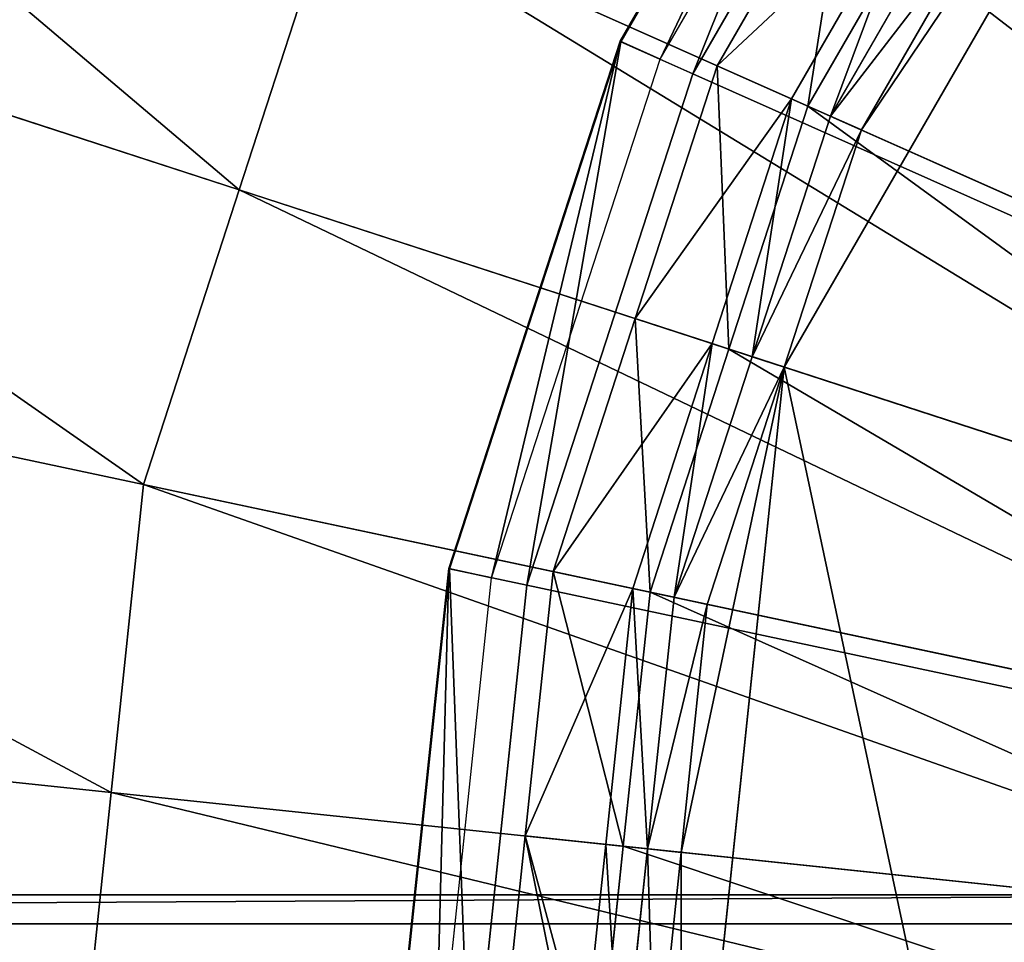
# Model space of a CAD drawing. Extents: x 0 to 22.9, y 0 to 20.5.
# Tile 211 of 233: x 15.342 to 16.071, y 15.079 to 15.761. Entities that reach past the tile are written whole.
import ezdxf

# ---------------------------------------------------------------- set-up
doc = ezdxf.new("R2010")
doc.units = 0
doc.header["$MEASUREMENT"] = 0
doc.layers.get('0').update_dxf_attribs({"color": 13, "linetype": 'CONTINUOUS'})
for name, color, linetype in [('CAST_IRON_-_PLATES_4', 27, 'CONTINUOUS'), ('GALVANIZED_METAL', 252, 'CONTINUOUS'), ('STAINLESS_STEEL', 251, 'CONTINUOUS')]:
    doc.layers.add(name, color=color, linetype=linetype)

# ---------------------------------------------------------------- blocks, each defined once
blk = doc.blocks.new('NGM5458UC_TRADECAD_DXF')
at = {"layer": 'CAST_IRON_-_PLATES_4', "color": 0}
for p, q in [((15.9915, 16.1006, 3.1492), (15.7864, 15.7455, 3.1492)), ((15.9915, 16.1006, 3.1492), (15.7864, 15.7455, 3.1492)), ((15.9919, 16.1003, 3.21), (15.7869, 15.7452, 3.21)), ((15.9919, 16.1003, 3.21), (15.7869, 15.7452, 3.21)), ((15.816, 15.7323, 3.1492), (16.0177, 16.0816, 3.1492)), ((15.8404, 15.7214, 3.2708), (16.0393, 16.0659, 3.2708)), ((15.8404, 15.7214, 3.2708), (16.0393, 16.0659, 3.2708)), ((15.7864, 15.7455, 3.1492), (15.6597, 15.3554, 3.1492)), ((15.7864, 15.7455, 3.1492), (15.6597, 15.3554, 3.1492)), ((15.7869, 15.7452, 3.21), (15.6602, 15.3553, 3.21)), ((15.7869, 15.7452, 3.21), (15.6602, 15.3553, 3.21)), ((15.816, 15.7323, 3.1492), (15.7864, 15.7455, 3.1492)), ((15.816, 15.7323, 3.1492), (15.7864, 15.7455, 3.1492)), ((15.7864, 15.7455, 3.1492), (15.7869, 15.7452, 3.21)), ((15.7864, 15.7455, 3.1492), (15.7869, 15.7452, 3.21)), ((15.7869, 15.7452, 3.21), (15.8404, 15.7214, 3.2708)), ((15.7869, 15.7452, 3.21), (15.8404, 15.7214, 3.2708)), ((15.6914, 15.3487, 3.1492), (15.816, 15.7323, 3.1492)), ((15.7175, 15.3431, 3.2708), (15.8404, 15.7214, 3.2708)), ((15.7175, 15.3431, 3.2708), (15.8404, 15.7214, 3.2708)), ((15.8404, 15.7214, 3.2708), (17.5786, 14.9475, 3.2708)), ((15.8404, 15.7214, 3.2708), (17.5786, 14.9475, 3.2708)), ((15.6597, 15.3554, 3.1492), (15.6168, 14.9475, 3.1492)), ((15.6597, 15.3554, 3.1492), (15.6168, 14.9475, 3.1492)), ((15.6602, 15.3553, 3.21), (15.6174, 14.9475, 3.21)), ((15.6602, 15.3553, 3.21), (15.6174, 14.9475, 3.21)), ((15.6914, 15.3487, 3.1492), (15.6597, 15.3554, 3.1492)), ((15.6914, 15.3487, 3.1492), (15.6597, 15.3554, 3.1492)), ((15.6597, 15.3554, 3.1492), (15.6602, 15.3553, 3.21)), ((15.6597, 15.3554, 3.1492), (15.6602, 15.3553, 3.21)), ((15.6602, 15.3553, 3.21), (15.7175, 15.3431, 3.2708)), ((15.6602, 15.3553, 3.21), (15.7175, 15.3431, 3.2708)), ((15.6492, 14.9475, 3.1492), (15.6914, 15.3487, 3.1492)), ((15.6759, 14.9475, 3.2708), (15.7175, 15.3431, 3.2708)), ((15.6759, 14.9475, 3.2708), (15.7175, 15.3431, 3.2708)), ((15.7175, 15.3431, 3.2708), (17.5786, 14.9475, 3.2708)), ((15.7175, 15.3431, 3.2708), (17.5786, 14.9475, 3.2708)), ((12.4853, 15.114, 3.6679), (16.3841, 15.114, 3.7436)), ((12.4853, 15.114, 3.6679), (16.3841, 15.114, 3.7436)), ((16.3841, 15.0926, 4.0797), (12.5469, 15.0926, 4.0797)), ((16.3841, 15.0926, 4.0797), (12.5469, 15.0926, 4.0797))]:
    blk.add_line(p, q, dxfattribs=at)
at = {"layer": 'STAINLESS_STEEL', "color": 0}
for p, q in [((16.2729, 16.1367, 3.143), (15.9079, 15.5045, 3.143)), ((16.2729, 16.1367, 3.143), (15.9079, 15.5045, 3.143)), ((15.8584, 15.7274, 2.6043), (15.9568, 15.8978, 2.6043)), ((15.8584, 15.7274, 2.6043), (15.9568, 15.8978, 2.6043)), ((15.5046, 15.6356, 2.3976), (14.7883, 15.8683, 1.9943)), ((15.5046, 15.6356, 2.3976), (14.7883, 15.8683, 1.9943)), ((15.9134, 15.703, 2.9088), (16.0086, 15.8679, 2.9088)), ((15.9134, 15.703, 2.9088), (16.0086, 15.8679, 2.9088)), ((16.0199, 15.8613, 2.5488), (15.9254, 15.6976, 2.5488)), ((16.0199, 15.8613, 2.5488), (15.9254, 15.6976, 2.5488)), ((15.5046, 15.6356, 2.3976), (15.5754, 15.8534, 2.3976)), ((15.5046, 15.6356, 2.3976), (15.5754, 15.8534, 2.3976)), ((16.4581, 15.4605, 2.3976), (15.5754, 15.8534, 2.3976)), ((16.4581, 15.4605, 2.3976), (15.5754, 15.8534, 2.3976)), ((15.9421, 15.6902, 2.9088), (16.0356, 15.8523, 2.9088)), ((16.0356, 15.8523, 2.9767), (15.9421, 15.6902, 2.9767)), ((15.9421, 15.6902, 2.9088), (16.0356, 15.8523, 2.9088)), ((16.0356, 15.8523, 2.9767), (15.9421, 15.6902, 2.9767)), ((16.0572, 15.8398, 3.143), (15.965, 15.68, 3.143)), ((16.0572, 15.8398, 3.143), (15.965, 15.68, 3.143)), ((15.7976, 15.5404, 2.6043), (15.8584, 15.7274, 2.6043)), ((15.7976, 15.5404, 2.6043), (15.8584, 15.7274, 2.6043)), ((15.8584, 15.7274, 2.6043), (15.9134, 15.703, 2.9088)), ((15.8584, 15.7274, 2.6043), (15.9134, 15.703, 2.9088)), ((15.9254, 15.6976, 2.5488), (15.8584, 15.7274, 2.6043)), ((15.9254, 15.6976, 2.5488), (15.8584, 15.7274, 2.6043)), ((15.8546, 15.5219, 2.9088), (15.9134, 15.703, 2.9088)), ((15.8546, 15.5219, 2.9088), (15.9134, 15.703, 2.9088)), ((15.9134, 15.703, 2.9088), (15.9421, 15.6902, 2.9088)), ((15.9134, 15.703, 2.9088), (15.9421, 15.6902, 2.9088)), ((15.9254, 15.6976, 2.5488), (15.867, 15.5178, 2.5488)), ((15.9254, 15.6976, 2.5488), (15.867, 15.5178, 2.5488)), ((16.4581, 15.4605, 2.5309), (15.9254, 15.6976, 2.5488)), ((16.4581, 15.4605, 2.5309), (15.9254, 15.6976, 2.5488)), ((15.8842, 15.5122, 2.9088), (15.9421, 15.6902, 2.9088)), ((15.9421, 15.6902, 2.9767), (15.8842, 15.5122, 2.9767)), ((15.8842, 15.5122, 2.9088), (15.9421, 15.6902, 2.9088)), ((15.9421, 15.6902, 2.9767), (15.8842, 15.5122, 2.9767)), ((15.9421, 15.6902, 2.9088), (15.9421, 15.6902, 2.9767)), ((15.9421, 15.6902, 2.9088), (15.9421, 15.6902, 2.9767)), ((15.9421, 15.6902, 2.9767), (15.965, 15.68, 3.143)), ((15.9421, 15.6902, 2.9767), (15.965, 15.68, 3.143)), ((15.965, 15.68, 3.143), (15.9079, 15.5045, 3.143)), ((15.965, 15.68, 3.143), (15.9079, 15.5045, 3.143)), ((15.4338, 15.4177, 2.3976), (15.5046, 15.6356, 2.3976)), ((15.4338, 15.4177, 2.3976), (15.5046, 15.6356, 2.3976)), ((16.4185, 15.3386, 2.3976), (15.5046, 15.6356, 2.3976)), ((16.4185, 15.3386, 2.3976), (15.5046, 15.6356, 2.3976)), ((15.4338, 15.4177, 2.3976), (14.6931, 15.5751, 1.9943)), ((15.4338, 15.4177, 2.3976), (14.6931, 15.5751, 1.9943)), ((15.7369, 15.3533, 2.6043), (15.7976, 15.5404, 2.6043)), ((15.7369, 15.3533, 2.6043), (15.7976, 15.5404, 2.6043)), ((15.7976, 15.5404, 2.6043), (15.8546, 15.5219, 2.9088)), ((15.7976, 15.5404, 2.6043), (15.8546, 15.5219, 2.9088)), ((15.867, 15.5178, 2.5488), (15.7976, 15.5404, 2.6043)), ((15.867, 15.5178, 2.5488), (15.7976, 15.5404, 2.6043)), ((15.7958, 15.3408, 2.9088), (15.8546, 15.5219, 2.9088)), ((15.7958, 15.3408, 2.9088), (15.8546, 15.5219, 2.9088)), ((15.867, 15.5178, 2.5488), (15.8086, 15.338, 2.5488)), ((15.867, 15.5178, 2.5488), (15.8086, 15.338, 2.5488)), ((15.8546, 15.5219, 2.9088), (15.8842, 15.5122, 2.9088)), ((15.8546, 15.5219, 2.9088), (15.8842, 15.5122, 2.9088)), ((16.4185, 15.3386, 2.5309), (15.867, 15.5178, 2.5488)), ((16.4185, 15.3386, 2.5309), (15.867, 15.5178, 2.5488)), ((15.8264, 15.3343, 2.9088), (15.8842, 15.5122, 2.9088)), ((15.8842, 15.5122, 2.9767), (15.8264, 15.3343, 2.9767)), ((15.8264, 15.3343, 2.9088), (15.8842, 15.5122, 2.9088)), ((15.8842, 15.5122, 2.9767), (15.8264, 15.3343, 2.9767)), ((15.8842, 15.5122, 2.9088), (15.8842, 15.5122, 2.9767)), ((15.8842, 15.5122, 2.9088), (15.8842, 15.5122, 2.9767)), ((15.8842, 15.5122, 2.9767), (15.9079, 15.5045, 3.143)), ((15.8842, 15.5122, 2.9767), (15.9079, 15.5045, 3.143)), ((15.9079, 15.5045, 3.143), (15.8316, 15.1455, 3.143)), ((15.9079, 15.5045, 3.143), (15.8316, 15.1455, 3.143)), ((15.9079, 15.5045, 3.143), (15.8316, 14.7785, 3.143)), ((15.9079, 15.5045, 3.143), (15.8316, 14.7785, 3.143)), ((15.9079, 15.5045, 3.143), (15.8509, 15.329, 3.143)), ((15.9079, 15.5045, 3.143), (15.8509, 15.329, 3.143)), ((15.4099, 15.1899, 2.3976), (15.4338, 15.4177, 2.3976)), ((15.4099, 15.1899, 2.3976), (15.4338, 15.4177, 2.3976)), ((16.3789, 15.2168, 2.3976), (15.4338, 15.4177, 2.3976)), ((16.3789, 15.2168, 2.3976), (15.4338, 15.4177, 2.3976)), ((15.7163, 15.1577, 2.6043), (15.7369, 15.3533, 2.6043)), ((15.7163, 15.1577, 2.6043), (15.7369, 15.3533, 2.6043)), ((15.7369, 15.3533, 2.6043), (15.7958, 15.3408, 2.9088)), ((15.7369, 15.3533, 2.6043), (15.7958, 15.3408, 2.9088)), ((15.8086, 15.338, 2.5488), (15.7369, 15.3533, 2.6043)), ((15.8086, 15.338, 2.5488), (15.7369, 15.3533, 2.6043)), ((15.7759, 15.1514, 2.9088), (15.7958, 15.3408, 2.9088)), ((15.7759, 15.1514, 2.9088), (15.7958, 15.3408, 2.9088)), ((15.8086, 15.338, 2.5488), (15.7888, 15.15, 2.5488)), ((15.8086, 15.338, 2.5488), (15.7888, 15.15, 2.5488)), ((15.7958, 15.3408, 2.9088), (15.8264, 15.3343, 2.9088)), ((15.7958, 15.3408, 2.9088), (15.8264, 15.3343, 2.9088)), ((16.3789, 15.2168, 2.5309), (15.8086, 15.338, 2.5488)), ((16.3789, 15.2168, 2.5309), (15.8086, 15.338, 2.5488)), ((15.8068, 15.1481, 2.9088), (15.8264, 15.3343, 2.9088)), ((15.8264, 15.3343, 2.9767), (15.8068, 15.1481, 2.9767)), ((15.8068, 15.1481, 2.9088), (15.8264, 15.3343, 2.9088)), ((15.8264, 15.3343, 2.9767), (15.8068, 15.1481, 2.9767)), ((15.8264, 15.3343, 2.9088), (15.8264, 15.3343, 2.9767)), ((15.8264, 15.3343, 2.9088), (15.8264, 15.3343, 2.9767)), ((15.8264, 15.3343, 2.9767), (15.8509, 15.329, 3.143)), ((15.8264, 15.3343, 2.9767), (15.8509, 15.329, 3.143)), ((15.8509, 15.329, 3.143), (15.8316, 15.1455, 3.143)), ((15.8509, 15.329, 3.143), (15.8316, 15.1455, 3.143)), ((14.6609, 15.2686, 1.9943), (15.4099, 15.1899, 2.3976)), ((14.6609, 15.2686, 1.9943), (15.4099, 15.1899, 2.3976)), ((15.386, 14.962, 2.3976), (15.4099, 15.1899, 2.3976)), ((15.386, 14.962, 2.3976), (15.4099, 15.1899, 2.3976)), ((16.3655, 15.0894, 2.3976), (15.4099, 15.1899, 2.3976)), ((16.3655, 15.0894, 2.3976), (15.4099, 15.1899, 2.3976)), ((15.6957, 14.962, 2.6043), (15.7163, 15.1577, 2.6043)), ((15.6957, 14.962, 2.6043), (15.7163, 15.1577, 2.6043)), ((15.7163, 15.1577, 2.6043), (15.7759, 15.1514, 2.9088)), ((15.7163, 15.1577, 2.6043), (15.7759, 15.1514, 2.9088)), ((15.7888, 15.15, 2.5488), (15.7163, 15.1577, 2.6043)), ((15.7888, 15.15, 2.5488), (15.7163, 15.1577, 2.6043)), ((15.7559, 14.962, 2.9088), (15.7759, 15.1514, 2.9088)), ((15.7559, 14.962, 2.9088), (15.7759, 15.1514, 2.9088)), ((15.7888, 15.15, 2.5488), (15.769, 14.962, 2.5488)), ((15.7888, 15.15, 2.5488), (15.769, 14.962, 2.5488)), ((15.7759, 15.1514, 2.9088), (15.8068, 15.1481, 2.9088)), ((15.7759, 15.1514, 2.9088), (15.8068, 15.1481, 2.9088)), ((15.7873, 14.962, 2.9088), (15.8068, 15.1481, 2.9088)), ((15.8068, 15.1481, 2.9767), (15.7873, 14.962, 2.9767)), ((15.7873, 14.962, 2.9088), (15.8068, 15.1481, 2.9088)), ((15.8068, 15.1481, 2.9767), (15.7873, 14.962, 2.9767)), ((16.3655, 15.0894, 2.5309), (15.7888, 15.15, 2.5488)), ((16.3655, 15.0894, 2.5309), (15.7888, 15.15, 2.5488)), ((15.8068, 15.1481, 2.9088), (15.8068, 15.1481, 2.9767)), ((15.8068, 15.1481, 2.9088), (15.8068, 15.1481, 2.9767)), ((15.8068, 15.1481, 2.9767), (15.8316, 15.1455, 3.143)), ((15.8068, 15.1481, 2.9767), (15.8316, 15.1455, 3.143)), ((15.8316, 15.1455, 3.143), (15.8123, 14.962, 3.143)), ((15.8316, 15.1455, 3.143), (15.8123, 14.962, 3.143))]:
    blk.add_line(p, q, dxfattribs=at)
at = {"layer": 'CAST_IRON_-_PLATES_4', "color": 0}
mesh = blk.add_polyface(dxfattribs=at)
corners = [(17.5786, 14.9475, 3.2708), (16.0393, 16.0659, 3.2708), (16.3055, 16.3615, 3.2708)]
mesh.append_faces([[corners[k] for k in face] for face in [(0, 1, 2)]], dxfattribs={"color": 0})
mesh = blk.add_polyface(dxfattribs=at)
corners = [(15.816, 15.7323, 3.1492), (15.9915, 16.1006, 3.1492), (15.7864, 15.7455, 3.1492), (16.0177, 16.0816, 3.1492)]
mesh.append_faces([[corners[k] for k in face] for face in [(0, 1, 2), (1, 0, 3)]], dxfattribs={"vtx0": -1, "color": 0})
mesh = blk.add_polyface(dxfattribs=at)
corners = [(15.7864, 15.7455, 3.1492), (15.9919, 16.1003, 3.21), (15.7869, 15.7452, 3.21), (15.9915, 16.1006, 3.1492)]
mesh.append_faces([[corners[k] for k in face] for face in [(0, 1, 2), (1, 0, 3)]], dxfattribs={"vtx0": -1, "color": 0})
mesh = blk.add_polyface(dxfattribs=at)
corners = [(15.9919, 16.1003, 3.21), (15.8404, 15.7214, 3.2708), (15.7869, 15.7452, 3.21), (16.0393, 16.0659, 3.2708)]
mesh.append_faces([[corners[k] for k in face] for face in [(0, 1, 2), (1, 0, 3)]], dxfattribs={"vtx0": -1, "color": 0})
mesh = blk.add_polyface(dxfattribs=at)
corners = [(17.5786, 14.9475, 3.2708), (15.8404, 15.7214, 3.2708), (16.0393, 16.0659, 3.2708)]
mesh.append_faces([[corners[k] for k in face] for face in [(0, 1, 2)]], dxfattribs={"color": 0})
mesh = blk.add_polyface(dxfattribs=at)
corners = [(15.6914, 15.3487, 3.1492), (15.7864, 15.7455, 3.1492), (15.6597, 15.3554, 3.1492), (15.816, 15.7323, 3.1492)]
mesh.append_faces([[corners[k] for k in face] for face in [(0, 1, 2), (1, 0, 3)]], dxfattribs={"vtx0": -1, "color": 0})
mesh = blk.add_polyface(dxfattribs=at)
corners = [(15.6597, 15.3554, 3.1492), (15.7869, 15.7452, 3.21), (15.6602, 15.3553, 3.21), (15.7864, 15.7455, 3.1492)]
mesh.append_faces([[corners[k] for k in face] for face in [(0, 1, 2), (1, 0, 3)]], dxfattribs={"vtx0": -1, "color": 0})
mesh = blk.add_polyface(dxfattribs=at)
corners = [(15.7869, 15.7452, 3.21), (15.7175, 15.3431, 3.2708), (15.6602, 15.3553, 3.21), (15.8404, 15.7214, 3.2708)]
mesh.append_faces([[corners[k] for k in face] for face in [(0, 1, 2), (1, 0, 3)]], dxfattribs={"vtx0": -1, "color": 0})
mesh = blk.add_polyface(dxfattribs=at)
corners = [(17.5786, 14.9475, 3.2708), (15.7175, 15.3431, 3.2708), (15.8404, 15.7214, 3.2708)]
mesh.append_faces([[corners[k] for k in face] for face in [(0, 1, 2)]], dxfattribs={"color": 0})
mesh = blk.add_polyface(dxfattribs=at)
corners = [(15.6492, 14.9475, 3.1492), (15.6597, 15.3554, 3.1492), (15.6168, 14.9475, 3.1492), (15.6914, 15.3487, 3.1492)]
mesh.append_faces([[corners[k] for k in face] for face in [(0, 1, 2), (1, 0, 3)]], dxfattribs={"vtx0": -1, "color": 0})
mesh = blk.add_polyface(dxfattribs=at)
corners = [(15.6597, 15.3554, 3.1492), (15.6174, 14.9475, 3.21), (15.6168, 14.9475, 3.1492), (15.6602, 15.3553, 3.21)]
mesh.append_faces([[corners[k] for k in face] for face in [(0, 1, 2), (1, 0, 3)]], dxfattribs={"vtx0": -1, "color": 0})
mesh = blk.add_polyface(dxfattribs=at)
corners = [(15.6602, 15.3553, 3.21), (15.6759, 14.9475, 3.2708), (15.6174, 14.9475, 3.21), (15.7175, 15.3431, 3.2708)]
mesh.append_faces([[corners[k] for k in face] for face in [(0, 1, 2), (1, 0, 3)]], dxfattribs={"vtx0": -1, "color": 0})
mesh = blk.add_polyface(dxfattribs=at)
corners = [(17.5786, 14.9475, 3.2708), (15.6759, 14.9475, 3.2708), (15.7175, 15.3431, 3.2708)]
mesh.append_faces([[corners[k] for k in face] for face in [(0, 1, 2)]], dxfattribs={"color": 0})
mesh = blk.add_polyface(dxfattribs=at)
corners = [(16.3841, 14.7982, 3.7436), (12.4853, 15.114, 3.6679), (12.4853, 14.7982, 3.6679), (16.3841, 15.114, 3.7436)]
mesh.append_faces([[corners[k] for k in face] for face in [(0, 1, 2), (1, 0, 3)]], dxfattribs={"vtx0": -1, "color": 0})
mesh = blk.add_polyface(dxfattribs=at)
corners = [(12.5469, 15.0926, 4.0797), (12.4853, 15.114, 3.6679), (16.3841, 15.114, 3.7436)]
mesh.append_faces([[corners[k] for k in face] for face in [(0, 1, 2)]], dxfattribs={"color": 0})
mesh = blk.add_polyface(dxfattribs=at)
corners = [(12.5469, 15.0926, 4.0797), (16.3841, 15.114, 3.7436), (16.3841, 15.0926, 4.0797)]
mesh.append_faces([[corners[k] for k in face] for face in [(0, 1, 2)]], dxfattribs={"color": 0})
mesh = blk.add_polyface(dxfattribs=at)
corners = [(16.3841, 15.0926, 4.0797), (12.5469, 14.8198, 4.0797), (12.5469, 15.0926, 4.0797), (16.3841, 14.8198, 4.0797)]
mesh.append_faces([[corners[k] for k in face] for face in [(0, 1, 2), (1, 0, 3)]], dxfattribs={"vtx0": -1, "color": 0})
at = {"layer": 'GALVANIZED_METAL', "color": 0}
mesh = blk.add_polyface(dxfattribs=at)
corners = [(22.2899, 0.579), (0.6671, 18.884), (0.6671, 0.9145), (22.2899, 18.884)]
mesh.append_faces([[corners[k] for k in face] for face in [(0, 1, 2), (1, 0, 3)]], dxfattribs={"vtx0": -1, "color": 0})
at = {"layer": 'STAINLESS_STEEL', "color": 0}
mesh = blk.add_polyface(dxfattribs=at)
corners = [(21.6292, 19.3988, 1.9807), (11.9903, 4.6529, 1.9807), (11.9903, 19.3993, 1.9807), (12.5652, 4.0947, 1.9807)]
mesh.append_faces([[corners[k] for k in face] for face in [(0, 1, 2), (1, 0, 3)]], dxfattribs={"vtx0": -1, "color": 0})
mesh = blk.add_polyface(dxfattribs=at)
corners = [(21.6292, 4.0947, 1.9807), (12.5652, 4.0947, 1.9807), (21.6292, 19.3988, 1.9807)]
mesh.append_faces([[corners[k] for k in face] for face in [(0, 1, 2)]], dxfattribs={"color": 0})
mesh = blk.add_polyface(dxfattribs=at)
corners = [(15.9578, 16.4205, 2.3976), (16.5862, 15.6823, 2.3976), (15.8045, 16.2502, 2.3976), (16.6719, 15.7775, 2.3976)]
mesh.append_faces([[corners[k] for k in face] for face in [(0, 1, 2), (1, 0, 3)]], dxfattribs={"vtx0": -1, "color": 0})
mesh = blk.add_polyface(dxfattribs=at)
corners = [(15.8045, 16.2502, 2.3976), (16.5221, 15.5714, 2.3976), (15.69, 16.0518, 2.3976), (16.5862, 15.6823, 2.3976)]
mesh.append_faces([[corners[k] for k in face] for face in [(0, 1, 2), (1, 0, 3)]], dxfattribs={"vtx0": -1, "color": 0})
mesh = blk.add_polyface(dxfattribs=at)
corners = [(14.8836, 16.1615, 1.9943), (15.5046, 15.6356, 2.3976), (14.7883, 15.8683, 1.9943), (15.5754, 15.8534, 2.3976)]
mesh.append_faces([[corners[k] for k in face] for face in [(0, 1, 2), (1, 0, 3)]], dxfattribs={"vtx0": -1, "color": 0})
mesh = blk.add_polyface(dxfattribs=at)
corners = [(15.9079, 15.5045, 3.143), (16.2729, 13.7873, 3.143), (15.8316, 14.7785, 3.143), (16.2729, 16.1367, 3.143)]
mesh.append_faces([[corners[k] for k in face] for face in [(0, 1, 2), (1, 0, 3)]], dxfattribs={"vtx0": -1, "color": 0})
mesh = blk.add_polyface(dxfattribs=at)
corners = [(15.965, 15.68, 3.143), (16.2729, 16.1367, 3.143), (15.9079, 15.5045, 3.143), (16.0572, 15.8398, 3.143)]
mesh.append_faces([[corners[k] for k in face] for face in [(0, 1, 2), (1, 0, 3)]], dxfattribs={"vtx0": -1, "color": 0})
mesh = blk.add_polyface(dxfattribs=at)
corners = [(15.69, 16.0518, 2.3976), (16.4581, 15.4605, 2.3976), (15.5754, 15.8534, 2.3976), (16.5221, 15.5714, 2.3976)]
mesh.append_faces([[corners[k] for k in face] for face in [(0, 1, 2), (1, 0, 3)]], dxfattribs={"vtx0": -1, "color": 0})
mesh = blk.add_polyface(dxfattribs=at)
corners = [(16.5221, 15.5714, 2.5309), (16.1144, 16.0251, 2.5488), (16.0199, 15.8613, 2.5488), (16.5862, 15.6823, 2.5309)]
mesh.append_faces([[corners[k] for k in face] for face in [(0, 1, 2), (1, 0, 3)]], dxfattribs={"vtx0": -1, "color": 0})
mesh = blk.add_polyface(dxfattribs=at)
corners = [(15.8584, 15.7274, 2.6043), (16.0086, 15.8679, 2.9088), (15.9134, 15.703, 2.9088), (15.9568, 15.8978, 2.6043)]
mesh.append_faces([[corners[k] for k in face] for face in [(0, 1, 2), (1, 0, 3)]], dxfattribs={"vtx0": -1, "color": 0})
mesh = blk.add_polyface(dxfattribs=at)
corners = [(15.9254, 15.6976, 2.5488), (15.9568, 15.8978, 2.6043), (15.8584, 15.7274, 2.6043), (16.0199, 15.8613, 2.5488)]
mesh.append_faces([[corners[k] for k in face] for face in [(0, 1, 2), (1, 0, 3)]], dxfattribs={"vtx0": -1, "color": 0})
mesh = blk.add_polyface(dxfattribs=at)
corners = [(14.7883, 15.8683, 1.9943), (15.4338, 15.4177, 2.3976), (14.6931, 15.5751, 1.9943), (15.5046, 15.6356, 2.3976)]
mesh.append_faces([[corners[k] for k in face] for face in [(0, 1, 2), (1, 0, 3)]], dxfattribs={"vtx0": -1, "color": 0})
mesh = blk.add_polyface(dxfattribs=at)
corners = [(16.0086, 15.8679, 2.9088), (15.9421, 15.6902, 2.9088), (15.9134, 15.703, 2.9088), (16.0356, 15.8523, 2.9088)]
mesh.append_faces([[corners[k] for k in face] for face in [(0, 1, 2), (1, 0, 3)]], dxfattribs={"vtx0": -1, "color": 0})
mesh = blk.add_polyface(dxfattribs=at)
corners = [(16.4581, 15.4605, 2.5309), (16.0199, 15.8613, 2.5488), (15.9254, 15.6976, 2.5488), (16.5221, 15.5714, 2.5309)]
mesh.append_faces([[corners[k] for k in face] for face in [(0, 1, 2), (1, 0, 3)]], dxfattribs={"vtx0": -1, "color": 0})
mesh = blk.add_polyface(dxfattribs=at)
corners = [(15.5754, 15.8534, 2.3976), (16.4185, 15.3386, 2.3976), (15.5046, 15.6356, 2.3976), (16.4581, 15.4605, 2.3976)]
mesh.append_faces([[corners[k] for k in face] for face in [(0, 1, 2), (1, 0, 3)]], dxfattribs={"vtx0": -1, "color": 0})
mesh = blk.add_polyface(dxfattribs=at)
corners = [(16.0356, 15.8523, 2.9088), (15.9421, 15.6902, 2.9767), (15.9421, 15.6902, 2.9088), (16.0356, 15.8523, 2.9767)]
mesh.append_faces([[corners[k] for k in face] for face in [(0, 1, 2), (1, 0, 3)]], dxfattribs={"vtx0": -1, "color": 0})
mesh = blk.add_polyface(dxfattribs=at)
corners = [(15.9421, 15.6902, 2.9767), (16.0572, 15.8398, 3.143), (15.965, 15.68, 3.143), (16.0356, 15.8523, 2.9767)]
mesh.append_faces([[corners[k] for k in face] for face in [(0, 1, 2), (1, 0, 3)]], dxfattribs={"vtx0": -1, "color": 0})
mesh = blk.add_polyface(dxfattribs=at)
corners = [(15.7976, 15.5404, 2.6043), (15.9134, 15.703, 2.9088), (15.8546, 15.5219, 2.9088), (15.8584, 15.7274, 2.6043)]
mesh.append_faces([[corners[k] for k in face] for face in [(0, 1, 2), (1, 0, 3)]], dxfattribs={"vtx0": -1, "color": 0})
mesh = blk.add_polyface(dxfattribs=at)
corners = [(15.867, 15.5178, 2.5488), (15.8584, 15.7274, 2.6043), (15.7976, 15.5404, 2.6043), (15.9254, 15.6976, 2.5488)]
mesh.append_faces([[corners[k] for k in face] for face in [(0, 1, 2), (1, 0, 3)]], dxfattribs={"vtx0": -1, "color": 0})
mesh = blk.add_polyface(dxfattribs=at)
corners = [(15.9134, 15.703, 2.9088), (15.8842, 15.5122, 2.9088), (15.8546, 15.5219, 2.9088), (15.9421, 15.6902, 2.9088)]
mesh.append_faces([[corners[k] for k in face] for face in [(0, 1, 2), (1, 0, 3)]], dxfattribs={"vtx0": -1, "color": 0})
mesh = blk.add_polyface(dxfattribs=at)
corners = [(16.4185, 15.3386, 2.5309), (15.9254, 15.6976, 2.5488), (15.867, 15.5178, 2.5488), (16.4581, 15.4605, 2.5309)]
mesh.append_faces([[corners[k] for k in face] for face in [(0, 1, 2), (1, 0, 3)]], dxfattribs={"vtx0": -1, "color": 0})
mesh = blk.add_polyface(dxfattribs=at)
corners = [(15.9421, 15.6902, 2.9088), (15.8842, 15.5122, 2.9767), (15.8842, 15.5122, 2.9088), (15.9421, 15.6902, 2.9767)]
mesh.append_faces([[corners[k] for k in face] for face in [(0, 1, 2), (1, 0, 3)]], dxfattribs={"vtx0": -1, "color": 0})
mesh = blk.add_polyface(dxfattribs=at)
corners = [(15.8842, 15.5122, 2.9767), (15.965, 15.68, 3.143), (15.9079, 15.5045, 3.143), (15.9421, 15.6902, 2.9767)]
mesh.append_faces([[corners[k] for k in face] for face in [(0, 1, 2), (1, 0, 3)]], dxfattribs={"vtx0": -1, "color": 0})
mesh = blk.add_polyface(dxfattribs=at)
corners = [(15.5046, 15.6356, 2.3976), (16.3789, 15.2168, 2.3976), (15.4338, 15.4177, 2.3976), (16.4185, 15.3386, 2.3976)]
mesh.append_faces([[corners[k] for k in face] for face in [(0, 1, 2), (1, 0, 3)]], dxfattribs={"vtx0": -1, "color": 0})
mesh = blk.add_polyface(dxfattribs=at)
corners = [(14.6931, 15.5751, 1.9943), (15.4099, 15.1899, 2.3976), (14.6609, 15.2686, 1.9943), (15.4338, 15.4177, 2.3976)]
mesh.append_faces([[corners[k] for k in face] for face in [(0, 1, 2), (1, 0, 3)]], dxfattribs={"vtx0": -1, "color": 0})
mesh = blk.add_polyface(dxfattribs=at)
corners = [(15.7369, 15.3533, 2.6043), (15.8546, 15.5219, 2.9088), (15.7958, 15.3408, 2.9088), (15.7976, 15.5404, 2.6043)]
mesh.append_faces([[corners[k] for k in face] for face in [(0, 1, 2), (1, 0, 3)]], dxfattribs={"vtx0": -1, "color": 0})
mesh = blk.add_polyface(dxfattribs=at)
corners = [(15.8086, 15.338, 2.5488), (15.7976, 15.5404, 2.6043), (15.7369, 15.3533, 2.6043), (15.867, 15.5178, 2.5488)]
mesh.append_faces([[corners[k] for k in face] for face in [(0, 1, 2), (1, 0, 3)]], dxfattribs={"vtx0": -1, "color": 0})
mesh = blk.add_polyface(dxfattribs=at)
corners = [(15.8546, 15.5219, 2.9088), (15.8264, 15.3343, 2.9088), (15.7958, 15.3408, 2.9088), (15.8842, 15.5122, 2.9088)]
mesh.append_faces([[corners[k] for k in face] for face in [(0, 1, 2), (1, 0, 3)]], dxfattribs={"vtx0": -1, "color": 0})
mesh = blk.add_polyface(dxfattribs=at)
corners = [(16.3789, 15.2168, 2.5309), (15.867, 15.5178, 2.5488), (15.8086, 15.338, 2.5488), (16.4185, 15.3386, 2.5309)]
mesh.append_faces([[corners[k] for k in face] for face in [(0, 1, 2), (1, 0, 3)]], dxfattribs={"vtx0": -1, "color": 0})
mesh = blk.add_polyface(dxfattribs=at)
corners = [(15.8842, 15.5122, 2.9088), (15.8264, 15.3343, 2.9767), (15.8264, 15.3343, 2.9088), (15.8842, 15.5122, 2.9767)]
mesh.append_faces([[corners[k] for k in face] for face in [(0, 1, 2), (1, 0, 3)]], dxfattribs={"vtx0": -1, "color": 0})
mesh = blk.add_polyface(dxfattribs=at)
corners = [(15.8264, 15.3343, 2.9767), (15.9079, 15.5045, 3.143), (15.8509, 15.329, 3.143), (15.8842, 15.5122, 2.9767)]
mesh.append_faces([[corners[k] for k in face] for face in [(0, 1, 2), (1, 0, 3)]], dxfattribs={"vtx0": -1, "color": 0})
mesh = blk.add_polyface(dxfattribs=at)
corners = [(15.8316, 15.1455, 3.143), (15.8316, 14.7785, 3.143), (15.8123, 14.962, 3.143), (15.9079, 15.5045, 3.143)]
mesh.append_faces([[corners[k] for k in face] for face in [(0, 1, 2), (1, 0, 3)]], dxfattribs={"vtx0": -1, "color": 0})
mesh = blk.add_polyface(dxfattribs=at)
corners = [(15.9079, 15.5045, 3.143), (15.8316, 15.1455, 3.143), (15.8509, 15.329, 3.143)]
mesh.append_faces([[corners[k] for k in face] for face in [(0, 1, 2)]], dxfattribs={"color": 0})
mesh = blk.add_polyface(dxfattribs=at)
corners = [(15.4338, 15.4177, 2.3976), (16.3655, 15.0894, 2.3976), (15.4099, 15.1899, 2.3976), (16.3789, 15.2168, 2.3976)]
mesh.append_faces([[corners[k] for k in face] for face in [(0, 1, 2), (1, 0, 3)]], dxfattribs={"vtx0": -1, "color": 0})
mesh = blk.add_polyface(dxfattribs=at)
corners = [(15.7163, 15.1577, 2.6043), (15.7958, 15.3408, 2.9088), (15.7759, 15.1514, 2.9088), (15.7369, 15.3533, 2.6043)]
mesh.append_faces([[corners[k] for k in face] for face in [(0, 1, 2), (1, 0, 3)]], dxfattribs={"vtx0": -1, "color": 0})
mesh = blk.add_polyface(dxfattribs=at)
corners = [(15.7888, 15.15, 2.5488), (15.7369, 15.3533, 2.6043), (15.7163, 15.1577, 2.6043), (15.8086, 15.338, 2.5488)]
mesh.append_faces([[corners[k] for k in face] for face in [(0, 1, 2), (1, 0, 3)]], dxfattribs={"vtx0": -1, "color": 0})
mesh = blk.add_polyface(dxfattribs=at)
corners = [(15.7958, 15.3408, 2.9088), (15.8068, 15.1481, 2.9088), (15.7759, 15.1514, 2.9088), (15.8264, 15.3343, 2.9088)]
mesh.append_faces([[corners[k] for k in face] for face in [(0, 1, 2), (1, 0, 3)]], dxfattribs={"vtx0": -1, "color": 0})
mesh = blk.add_polyface(dxfattribs=at)
corners = [(16.3655, 15.0894, 2.5309), (15.8086, 15.338, 2.5488), (15.7888, 15.15, 2.5488), (16.3789, 15.2168, 2.5309)]
mesh.append_faces([[corners[k] for k in face] for face in [(0, 1, 2), (1, 0, 3)]], dxfattribs={"vtx0": -1, "color": 0})
mesh = blk.add_polyface(dxfattribs=at)
corners = [(15.8264, 15.3343, 2.9088), (15.8068, 15.1481, 2.9767), (15.8068, 15.1481, 2.9088), (15.8264, 15.3343, 2.9767)]
mesh.append_faces([[corners[k] for k in face] for face in [(0, 1, 2), (1, 0, 3)]], dxfattribs={"vtx0": -1, "color": 0})
mesh = blk.add_polyface(dxfattribs=at)
corners = [(15.8068, 15.1481, 2.9767), (15.8509, 15.329, 3.143), (15.8316, 15.1455, 3.143), (15.8264, 15.3343, 2.9767)]
mesh.append_faces([[corners[k] for k in face] for face in [(0, 1, 2), (1, 0, 3)]], dxfattribs={"vtx0": -1, "color": 0})
mesh = blk.add_polyface(dxfattribs=at)
corners = [(14.6609, 15.2686, 1.9943), (15.386, 14.962, 2.3976), (14.6286, 14.962, 1.9943), (15.4099, 15.1899, 2.3976)]
mesh.append_faces([[corners[k] for k in face] for face in [(0, 1, 2), (1, 0, 3)]], dxfattribs={"vtx0": -1, "color": 0})
mesh = blk.add_polyface(dxfattribs=at)
corners = [(15.4099, 15.1899, 2.3976), (16.3521, 14.962, 2.3976), (15.386, 14.962, 2.3976), (16.3655, 15.0894, 2.3976)]
mesh.append_faces([[corners[k] for k in face] for face in [(0, 1, 2), (1, 0, 3)]], dxfattribs={"vtx0": -1, "color": 0})
mesh = blk.add_polyface(dxfattribs=at)
corners = [(15.7163, 15.1577, 2.6043), (15.7559, 14.962, 2.9088), (15.6957, 14.962, 2.6043), (15.7759, 15.1514, 2.9088)]
mesh.append_faces([[corners[k] for k in face] for face in [(0, 1, 2), (1, 0, 3)]], dxfattribs={"vtx0": -1, "color": 0})
mesh = blk.add_polyface(dxfattribs=at)
corners = [(15.769, 14.962, 2.5488), (15.7163, 15.1577, 2.6043), (15.6957, 14.962, 2.6043), (15.7888, 15.15, 2.5488)]
mesh.append_faces([[corners[k] for k in face] for face in [(0, 1, 2), (1, 0, 3)]], dxfattribs={"vtx0": -1, "color": 0})
mesh = blk.add_polyface(dxfattribs=at)
corners = [(15.7759, 15.1514, 2.9088), (15.7873, 14.962, 2.9088), (15.7559, 14.962, 2.9088), (15.8068, 15.1481, 2.9088)]
mesh.append_faces([[corners[k] for k in face] for face in [(0, 1, 2), (1, 0, 3)]], dxfattribs={"vtx0": -1, "color": 0})
mesh = blk.add_polyface(dxfattribs=at)
corners = [(16.3521, 14.962, 2.5309), (15.7888, 15.15, 2.5488), (15.769, 14.962, 2.5488), (16.3655, 15.0894, 2.5309)]
mesh.append_faces([[corners[k] for k in face] for face in [(0, 1, 2), (1, 0, 3)]], dxfattribs={"vtx0": -1, "color": 0})
mesh = blk.add_polyface(dxfattribs=at)
corners = [(15.8068, 15.1481, 2.9088), (15.7873, 14.962, 2.9767), (15.7873, 14.962, 2.9088), (15.8068, 15.1481, 2.9767)]
mesh.append_faces([[corners[k] for k in face] for face in [(0, 1, 2), (1, 0, 3)]], dxfattribs={"vtx0": -1, "color": 0})
mesh = blk.add_polyface(dxfattribs=at)
corners = [(15.8068, 15.1481, 2.9767), (15.8123, 14.962, 3.143), (15.7873, 14.962, 2.9767), (15.8316, 15.1455, 3.143)]
mesh.append_faces([[corners[k] for k in face] for face in [(0, 1, 2), (1, 0, 3)]], dxfattribs={"vtx0": -1, "color": 0})

msp = doc.modelspace()

# ---------------------------------------------------------------- block references
at = {"color": 0}
msp.add_blockref('NGM5458UC_TRADECAD_DXF', (0, 0), dxfattribs=at)

doc.saveas('drawing.dxf')
